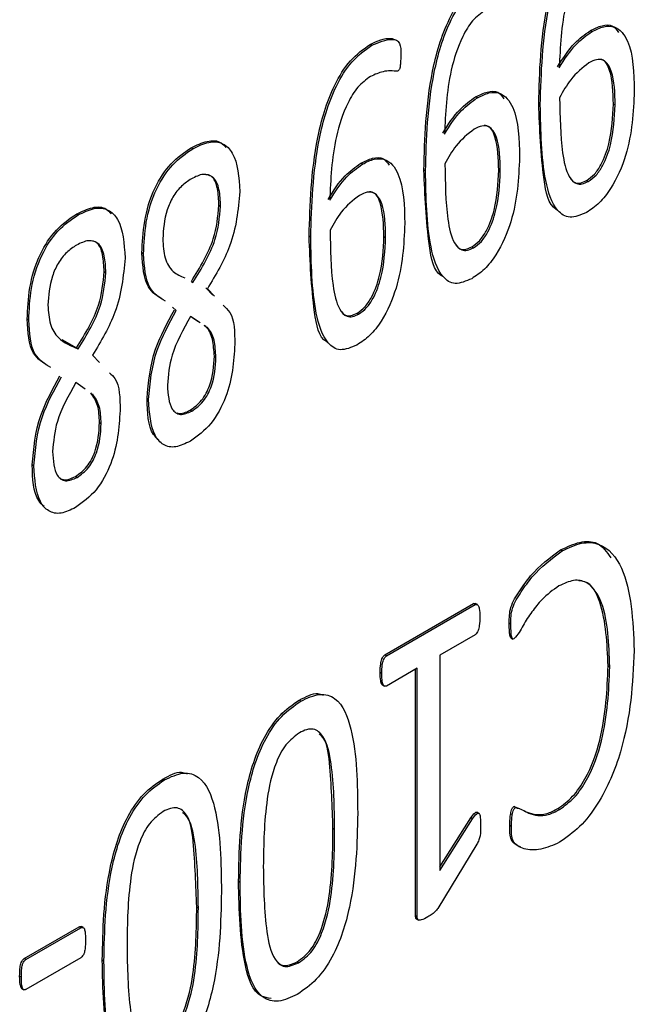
# Model space of a CAD drawing. Header units: inches. Extents: x 0 to 6721, y -3375 to 1330.
# Tile 9 of 196: x 437 to 445, y 910 to 923. Entities that reach past the tile are written whole.
import ezdxf

# ---------------------------------------------------------------- set-up
doc = ezdxf.new("R2010")
doc.units = ezdxf.units.IN
doc.header["$MEASUREMENT"] = 0

msp = doc.modelspace()

# ---------------------------------------------------------------- linework, layer by layer
at = {"color": 7, "linetype": 'Continuous', "lineweight": 25}
for p, q in [((444.326, 922.387), (444.305, 922.399)), ((441.488, 922.21), (441.467, 922.222)), ((442.848, 921.533), (442.826, 921.546)), ((443.659, 921.445), (443.638, 921.457)), ((444.601, 921.454), (444.623, 921.442)), ((439.183, 920.879), (439.161, 920.891)), ((441.369, 920.68), (441.348, 920.692)), ((442.181, 920.592), (442.159, 920.604)), ((443.123, 920.601), (443.144, 920.588)), ((444.255, 920.469), (444.276, 920.456)), ((439.519, 920.15), (439.541, 920.138)), ((437.704, 920.026), (437.683, 920.038)), ((440.702, 919.738), (440.681, 919.751)), ((441.645, 919.747), (441.666, 919.735)), ((442.776, 919.615), (442.798, 919.603)), ((438.549, 919.525), (438.528, 919.537)), ((438.041, 919.297), (438.062, 919.284)), ((439.164, 919.168), (439.185, 919.156)), ((439.349, 919.089), (439.439, 918.994)), ((439.37, 919.076), (439.46, 918.981)), ((438.97, 918.795), (438.919, 918.839)), ((439.277, 918.638), (439.153, 918.721)), ((439.255, 918.65), (439.184, 918.698)), ((441.298, 918.762), (441.319, 918.75)), ((437.07, 918.672), (437.049, 918.684)), ((437.494, 918.424), (437.686, 918.315)), ((437.686, 918.315), (437.707, 918.302)), ((437.892, 918.223), (437.982, 918.128)), ((439.46, 918.207), (439.481, 918.195)), ((437.798, 917.785), (437.675, 917.868)), ((438.614, 917.649), (438.593, 917.662)), ((439.148, 917.513), (439.17, 917.501)), ((437.981, 917.354), (438.002, 917.342)), ((437.135, 916.796), (437.114, 916.808)), ((437.67, 916.66), (437.691, 916.648)), ((443.94, 915.702), (443.918, 915.714)), ((441.656, 914.363), (442.8, 915.023)), ((442.821, 915.011), (442.8, 915.023)), ((442.848, 915.011), (442.822, 915.026)), ((441.677, 914.351), (442.821, 915.011)), ((443.28, 914.761), (443.259, 914.773)), ((442.821, 914.622), (442.364, 914.359)), ((443.279, 914.583), (443.306, 914.568)), ((441.677, 914.351), (441.656, 914.363)), ((442.364, 914.359), (442.364, 911.59)), ((441.616, 914.124), (441.595, 914.136)), ((442.073, 914.191), (441.677, 913.963)), ((442.052, 911.004), (442.052, 914.179)), ((442.073, 910.992), (442.073, 914.191)), ((444.554, 914.211), (444.533, 914.223)), ((441.627, 913.976), (441.653, 913.961)), ((440.573, 913.767), (440.552, 913.779)), ((438.817, 912.754), (438.796, 912.766)), ((443.319, 912.411), (443.39, 912.387)), ((443.341, 912.399), (443.319, 912.411)), ((443.907, 912.374), (443.886, 912.386)), ((442.364, 911.636), (442.766, 912.266)), ((442.364, 911.59), (442.787, 912.254)), ((442.787, 912.254), (442.766, 912.266)), ((442.869, 912.323), (442.842, 912.339)), ((440.988, 912.132), (441.01, 912.12)), ((443.289, 912.155), (443.267, 912.167)), ((442.841, 911.927), (442.337, 911.099)), ((439.793, 911.435), (439.772, 911.447)), ((439.233, 911.119), (439.254, 911.107)), ((442.073, 910.992), (442.052, 911.004)), ((442.062, 910.966), (442.089, 910.95)), ((437.012, 910.456), (437.719, 910.864)), ((437.033, 910.443), (437.74, 910.852)), ((437.74, 910.852), (437.719, 910.864)), ((437.774, 910.853), (437.748, 910.868)), ((437.033, 910.443), (437.012, 910.456)), ((437.74, 910.466), (437.033, 910.058)), ((438.038, 910.421), (438.017, 910.434)), ((440.525, 910.412), (440.546, 910.4)), ((436.974, 910.216), (436.952, 910.228)), ((436.98, 910.068), (437.007, 910.053))]:
    msp.add_line(p, q, dxfattribs=at)
for points, knots in [([(443.638, 921.457), (443.649, 921.871), (443.667, 922.49), (443.891, 923.295), (444.158, 923.738), (444.335, 923.865), (444.424, 923.928)], [0, 0, 0, 0, 0.501116, 0.750702, 0.875512, 1, 1, 1, 1]), ([(443.659, 921.445), (443.671, 921.858), (443.688, 922.478), (443.912, 923.282), (444.179, 923.726), (444.357, 923.853), (444.445, 923.916)], [0, 0, 0, 0, 0.501116, 0.750702, 0.875512, 1, 1, 1, 1]), ([(444.429, 923.516), (444.372, 923.475), (444.259, 923.392), (444.091, 923.106), (443.932, 922.591), (443.915, 922.189), (443.904, 921.921)], [0, 0, 0, 0, 0.124576, 0.249388, 0.499032, 1, 1, 1, 1]), ([(442.159, 920.604), (442.171, 921.017), (442.188, 921.637), (442.412, 922.441), (442.68, 922.885), (442.857, 923.012), (442.945, 923.075)], [0, 0, 0, 0, 0.501115, 0.750699, 0.875509, 1, 1, 1, 1]), ([(442.181, 920.592), (442.192, 921.005), (442.21, 921.624), (442.434, 922.429), (442.701, 922.873), (442.878, 923), (442.967, 923.063)], [0, 0, 0, 0, 0.501115, 0.750699, 0.875509, 1, 1, 1, 1]), ([(442.951, 922.663), (442.894, 922.621), (442.78, 922.539), (442.613, 922.252), (442.454, 921.738), (442.437, 921.336), (442.425, 921.068)], [0, 0, 0, 0, 0.124576, 0.249388, 0.499032, 1, 1, 1, 1]), ([(443.882, 921.933), (443.951, 922.042), (444.074, 922.236), (444.234, 922.349), (444.305, 922.399)], [0, 0, 0, 0, 0.560639, 1, 1, 1, 1]), ([(443.904, 921.921), (443.972, 922.03), (444.095, 922.224), (444.255, 922.337), (444.326, 922.387)], [0, 0, 0, 0, 0.560639, 1, 1, 1, 1]), ([(444.305, 922.399), (444.355, 922.424), (444.456, 922.473), (444.597, 922.478), (444.645, 922.407), (444.668, 922.373)], [0, 0, 0, 0, 0.3437988, 0.6867593, 1, 1, 1, 1]), ([(444.326, 922.387), (444.377, 922.412), (444.478, 922.463), (444.661, 922.455), (444.856, 922.203), (444.864, 921.854), (444.87, 921.62)], [0, 0, 0, 0, 0.125442, 0.250579, 0.499358, 1, 1, 1, 1]), ([(441.467, 922.222), (441.56, 922.264), (441.669, 922.313), (441.756, 922.294), (441.77, 922.291)], [0, 0, 0, 0, 0.8472695, 1, 1, 1, 1]), ([(441.488, 922.21), (441.579, 922.247), (441.692, 922.294), (441.81, 922.282), (441.864, 922.223), (441.862, 922.142), (441.861, 922.087)], [0, 0, 0, 0, 0.499258, 0.62483, 0.749124, 1, 1, 1, 1]), ([(440.681, 919.751), (440.693, 920.164), (440.71, 920.783), (440.934, 921.588), (441.201, 922.032), (441.379, 922.159), (441.467, 922.222)], [0, 0, 0, 0, 0.501116, 0.750702, 0.875512, 1, 1, 1, 1]), ([(440.702, 919.738), (440.714, 920.152), (440.731, 920.771), (440.955, 921.576), (441.223, 922.02), (441.4, 922.146), (441.488, 922.21)], [0, 0, 0, 0, 0.501116, 0.750702, 0.875512, 1, 1, 1, 1]), ([(441.861, 922.087), (441.861, 922.052), (441.86, 922), (441.855, 921.94), (441.849, 921.911), (441.842, 921.897), (441.832, 921.883), (441.825, 921.878), (441.821, 921.876)], [0, 0, 0, 0, 0.500108, 0.75006, 0.812724, 0.875039, 0.937661, 1, 1, 1, 1]), ([(444.285, 921.984), (444.203, 921.919), (444.055, 921.802), (443.953, 921.617), (443.908, 921.535)], [0, 0, 0, 0, 0.5580012, 1, 1, 1, 1]), ([(444.623, 921.442), (444.62, 921.596), (444.615, 921.828), (444.505, 922.017), (444.387, 922.034), (444.319, 922.001), (444.285, 921.984)], [0, 0, 0, 0, 0.501078, 0.749887, 0.874708, 1, 1, 1, 1]), ([(444.601, 921.454), (444.597, 921.605), (444.59, 921.83), (444.497, 922.025), (444.427, 922.029), (444.414, 922.03)], [0, 0, 0, 0, 0.625594, 0.93623, 1, 1, 1, 1]), ([(441.821, 921.876), (441.76, 921.88), (441.651, 921.889), (441.527, 921.834), (441.472, 921.809)], [0, 0, 0, 0, 0.560322, 1, 1, 1, 1]), ([(441.472, 921.809), (441.416, 921.768), (441.302, 921.685), (441.134, 921.399), (440.976, 920.885), (440.958, 920.483), (440.947, 920.215)], [0, 0, 0, 0, 0.124576, 0.249384, 0.499031, 1, 1, 1, 1]), ([(442.826, 921.546), (442.877, 921.57), (442.977, 921.62), (443.118, 921.625), (443.166, 921.554), (443.19, 921.52)], [0, 0, 0, 0, 0.343787, 0.686754, 1, 1, 1, 1]), ([(442.848, 921.533), (442.898, 921.559), (443, 921.61), (443.183, 921.602), (443.378, 921.35), (443.386, 921), (443.392, 920.767)], [0, 0, 0, 0, 0.125437, 0.250574, 0.499355, 1, 1, 1, 1]), ([(444.87, 921.62), (444.858, 921.35), (444.839, 920.946), (444.618, 920.424), (444.423, 920.17), (444.31, 920.095), (444.253, 920.058)], [0, 0, 0, 0, 0.500077, 0.749518, 0.87469, 1, 1, 1, 1]), ([(442.404, 921.08), (442.473, 921.189), (442.595, 921.383), (442.756, 921.496), (442.826, 921.546)], [0, 0, 0, 0, 0.5606294, 1, 1, 1, 1]), ([(442.425, 921.068), (442.494, 921.177), (442.617, 921.371), (442.777, 921.484), (442.848, 921.533)], [0, 0, 0, 0, 0.5606294, 1, 1, 1, 1]), ([(443.908, 921.535), (443.912, 921.293), (443.918, 920.929), (443.996, 920.548), (444.102, 920.427), (444.196, 920.418), (444.249, 920.443), (444.276, 920.456)], [0, 0, 0, 0, 0.500839, 0.750701, 0.875016, 0.937515, 1, 1, 1, 1]), ([(443.868, 920.095), (443.867, 920.096), (443.76, 920.154), (443.671, 920.648), (443.651, 921.133), (443.638, 921.457)], [0, 0, 0, 0, 0.004354, 0.335336, 1, 1, 1, 1]), ([(444.253, 920.058), (444.179, 920.027), (444.03, 919.965), (443.823, 920.111), (443.674, 920.602), (443.665, 921.107), (443.659, 921.445)], [0, 0, 0, 0, 0.1241427, 0.2486776, 0.4984392, 1, 1, 1, 1]), ([(444.255, 920.469), (444.29, 920.493), (444.361, 920.543), (444.472, 920.715), (444.582, 921.037), (444.594, 921.287), (444.601, 921.454)], [0, 0, 0, 0, 0.124828, 0.249751, 0.499351, 1, 1, 1, 1]), ([(444.276, 920.456), (444.311, 920.481), (444.382, 920.531), (444.493, 920.702), (444.604, 921.025), (444.615, 921.275), (444.623, 921.442)], [0, 0, 0, 0, 0.124828, 0.249751, 0.499351, 1, 1, 1, 1]), ([(442.807, 921.131), (442.724, 921.066), (442.576, 920.949), (442.475, 920.764), (442.43, 920.682)], [0, 0, 0, 0, 0.5580012, 1, 1, 1, 1]), ([(443.144, 920.588), (443.141, 920.743), (443.137, 920.975), (443.026, 921.164), (442.909, 921.181), (442.841, 921.147), (442.807, 921.131)], [0, 0, 0, 0, 0.501077, 0.749879, 0.874708, 1, 1, 1, 1]), ([(443.123, 920.601), (443.119, 920.751), (443.112, 920.977), (443.019, 921.172), (442.948, 921.176), (442.936, 921.177)], [0, 0, 0, 0, 0.6255985, 0.9362302, 1, 1, 1, 1]), ([(439.161, 920.891), (439.231, 920.924), (439.369, 920.991), (439.531, 920.984), (439.589, 920.917), (439.608, 920.894)], [0, 0, 0, 0, 0.400424, 0.799893, 1, 1, 1, 1]), ([(439.183, 920.879), (439.252, 920.913), (439.392, 920.981), (439.577, 920.96), (439.758, 920.775), (439.776, 920.511), (439.788, 920.326)], [0, 0, 0, 0, 0.187193, 0.373938, 0.560917, 1, 1, 1, 1]), ([(438.528, 919.537), (438.533, 919.67), (438.544, 919.936), (438.662, 920.349), (438.894, 920.709), (439.072, 920.83), (439.161, 920.891)], [0, 0, 0, 0, 0.281172, 0.561028, 0.78018, 1, 1, 1, 1]), ([(438.549, 919.525), (438.554, 919.658), (438.565, 919.923), (438.684, 920.336), (438.915, 920.697), (439.093, 920.818), (439.183, 920.879)], [0, 0, 0, 0, 0.281172, 0.561028, 0.78018, 1, 1, 1, 1]), ([(441.348, 920.692), (441.398, 920.717), (441.499, 920.767), (441.64, 920.771), (441.688, 920.7), (441.711, 920.666)], [0, 0, 0, 0, 0.3437988, 0.6867593, 1, 1, 1, 1]), ([(441.369, 920.68), (441.42, 920.706), (441.522, 920.757), (441.704, 920.748), (441.899, 920.497), (441.908, 920.147), (441.913, 919.914)], [0, 0, 0, 0, 0.125442, 0.250579, 0.499358, 1, 1, 1, 1]), ([(443.392, 920.767), (443.379, 920.497), (443.361, 920.093), (443.14, 919.571), (442.944, 919.317), (442.831, 919.242), (442.775, 919.205)], [0, 0, 0, 0, 0.500079, 0.749522, 0.874689, 1, 1, 1, 1]), ([(440.926, 920.227), (440.994, 920.336), (441.117, 920.53), (441.277, 920.643), (441.348, 920.692)], [0, 0, 0, 0, 0.5606294, 1, 1, 1, 1]), ([(440.947, 920.215), (441.016, 920.324), (441.138, 920.518), (441.299, 920.631), (441.369, 920.68)], [0, 0, 0, 0, 0.5606294, 1, 1, 1, 1]), ([(442.39, 919.242), (442.388, 919.243), (442.282, 919.301), (442.193, 919.794), (442.173, 920.28), (442.159, 920.604)], [0, 0, 0, 0, 0.004349, 0.335334, 1, 1, 1, 1]), ([(442.775, 919.205), (442.7, 919.174), (442.552, 919.111), (442.345, 919.258), (442.195, 919.749), (442.186, 920.254), (442.181, 920.592)], [0, 0, 0, 0, 0.124147, 0.248678, 0.498441, 1, 1, 1, 1]), ([(442.43, 920.682), (442.434, 920.439), (442.44, 920.075), (442.517, 919.695), (442.624, 919.574), (442.718, 919.564), (442.771, 919.59), (442.798, 919.603)], [0, 0, 0, 0, 0.500838, 0.750701, 0.875016, 0.937509, 1, 1, 1, 1]), ([(442.776, 919.615), (442.812, 919.64), (442.882, 919.69), (442.993, 919.861), (443.104, 920.184), (443.115, 920.434), (443.123, 920.601)], [0, 0, 0, 0, 0.1248281, 0.2497445, 0.4993496, 1, 1, 1, 1]), ([(439.164, 920.491), (439.121, 920.463), (439.035, 920.406), (438.92, 920.26), (438.815, 920.016), (438.804, 919.841), (438.796, 919.719)], [0, 0, 0, 0, 0.187127, 0.373924, 0.561028, 1, 1, 1, 1]), ([(439.541, 920.138), (439.538, 920.212), (439.531, 920.36), (439.461, 920.522), (439.32, 920.568), (439.216, 920.517), (439.164, 920.491)], [0, 0, 0, 0, 0.280936, 0.560589, 0.779914, 1, 1, 1, 1]), ([(439.519, 920.15), (439.516, 920.223), (439.509, 920.368), (439.453, 920.526), (439.373, 920.54), (439.349, 920.544)], [0, 0, 0, 0, 0.411221, 0.820565, 1, 1, 1, 1]), ([(442.798, 919.603), (442.833, 919.628), (442.904, 919.677), (443.014, 919.849), (443.125, 920.171), (443.137, 920.421), (443.144, 920.588)], [0, 0, 0, 0, 0.1248281, 0.2497445, 0.4993496, 1, 1, 1, 1]), ([(444.043, 920.502), (444.062, 920.478), (444.095, 920.435), (444.175, 920.43), (444.228, 920.456), (444.255, 920.469)], [0, 0, 0, 0, 0.398019, 0.699044, 1, 1, 1, 1]), ([(439.788, 920.326), (439.766, 920.092), (439.727, 919.674), (439.479, 919.259), (439.37, 919.076)], [0, 0, 0, 0, 0.558482, 1, 1, 1, 1]), ([(441.329, 920.278), (441.246, 920.212), (441.098, 920.096), (440.996, 919.911), (440.951, 919.829)], [0, 0, 0, 0, 0.5580012, 1, 1, 1, 1]), ([(441.666, 919.735), (441.663, 919.89), (441.659, 920.121), (441.548, 920.31), (441.43, 920.328), (441.363, 920.294), (441.329, 920.278)], [0, 0, 0, 0, 0.501082, 0.749887, 0.874717, 1, 1, 1, 1]), ([(441.645, 919.747), (441.64, 919.898), (441.634, 920.124), (441.541, 920.319), (441.47, 920.323), (441.458, 920.323)], [0, 0, 0, 0, 0.6255985, 0.9362302, 1, 1, 1, 1]), ([(437.683, 920.038), (437.752, 920.071), (437.891, 920.138), (438.053, 920.131), (438.11, 920.064), (438.13, 920.041)], [0, 0, 0, 0, 0.400439, 0.799893, 1, 1, 1, 1]), ([(437.704, 920.026), (437.774, 920.06), (437.914, 920.128), (438.099, 920.107), (438.28, 919.922), (438.297, 919.658), (438.31, 919.472)], [0, 0, 0, 0, 0.187199, 0.373937, 0.56092, 1, 1, 1, 1]), ([(439.164, 919.168), (439.276, 919.352), (439.476, 919.68), (439.506, 920.006), (439.519, 920.15)], [0, 0, 0, 0, 0.560347, 1, 1, 1, 1]), ([(439.185, 919.156), (439.297, 919.34), (439.497, 919.668), (439.527, 919.994), (439.541, 920.138)], [0, 0, 0, 0, 0.560347, 1, 1, 1, 1]), ([(437.049, 918.684), (437.055, 918.817), (437.066, 919.082), (437.184, 919.495), (437.416, 919.856), (437.594, 919.977), (437.683, 920.038)], [0, 0, 0, 0, 0.281172, 0.561028, 0.78018, 1, 1, 1, 1]), ([(437.07, 918.672), (437.076, 918.805), (437.087, 919.07), (437.205, 919.483), (437.437, 919.844), (437.615, 919.965), (437.704, 920.026)], [0, 0, 0, 0, 0.281172, 0.561028, 0.78018, 1, 1, 1, 1]), ([(441.913, 919.914), (441.901, 919.644), (441.882, 919.239), (441.662, 918.718), (441.466, 918.464), (441.353, 918.389), (441.296, 918.351)], [0, 0, 0, 0, 0.500079, 0.749517, 0.87469, 1, 1, 1, 1]), ([(438.796, 919.719), (438.801, 919.633), (438.812, 919.463), (438.916, 919.287), (439.026, 919.24), (439.078, 919.217)], [0, 0, 0, 0, 0.343746, 0.687072, 1, 1, 1, 1]), ([(440.911, 918.389), (440.91, 918.39), (440.804, 918.448), (440.714, 918.941), (440.694, 919.427), (440.681, 919.751)], [0, 0, 0, 0, 0.004354, 0.335336, 1, 1, 1, 1]), ([(441.296, 918.351), (441.222, 918.32), (441.073, 918.258), (440.866, 918.405), (440.717, 918.896), (440.708, 919.401), (440.702, 919.738)], [0, 0, 0, 0, 0.124147, 0.248678, 0.49844, 1, 1, 1, 1]), ([(440.951, 919.829), (440.955, 919.586), (440.961, 919.222), (441.039, 918.842), (441.145, 918.721), (441.239, 918.711), (441.293, 918.737), (441.319, 918.75)], [0, 0, 0, 0, 0.500839, 0.750701, 0.875015, 0.937509, 1, 1, 1, 1]), ([(441.298, 918.762), (441.333, 918.787), (441.404, 918.836), (441.515, 919.008), (441.626, 919.33), (441.637, 919.58), (441.645, 919.747)], [0, 0, 0, 0, 0.124828, 0.249751, 0.499351, 1, 1, 1, 1]), ([(441.319, 918.75), (441.355, 918.775), (441.425, 918.824), (441.536, 918.996), (441.647, 919.318), (441.658, 919.568), (441.666, 919.735)], [0, 0, 0, 0, 0.124828, 0.249751, 0.499351, 1, 1, 1, 1]), ([(437.685, 919.638), (437.642, 919.61), (437.556, 919.553), (437.442, 919.407), (437.336, 919.163), (437.325, 918.988), (437.317, 918.865)], [0, 0, 0, 0, 0.187116, 0.373924, 0.561028, 1, 1, 1, 1]), ([(438.062, 919.284), (438.059, 919.359), (438.053, 919.507), (437.982, 919.668), (437.842, 919.714), (437.738, 919.663), (437.685, 919.638)], [0, 0, 0, 0, 0.280937, 0.56059, 0.779914, 1, 1, 1, 1]), ([(438.041, 919.297), (438.037, 919.37), (438.03, 919.515), (437.975, 919.672), (437.895, 919.687), (437.871, 919.691)], [0, 0, 0, 0, 0.4112277, 0.8205762, 1, 1, 1, 1]), ([(442.565, 919.649), (442.584, 919.624), (442.616, 919.582), (442.697, 919.577), (442.75, 919.603), (442.776, 919.615)], [0, 0, 0, 0, 0.398018, 0.699016, 1, 1, 1, 1]), ([(438.31, 919.472), (438.288, 919.239), (438.248, 918.821), (438.001, 918.406), (437.892, 918.223)], [0, 0, 0, 0, 0.558479, 1, 1, 1, 1]), ([(438.809, 918.929), (438.733, 918.976), (438.555, 919.085), (438.538, 919.373), (438.528, 919.537)], [0, 0, 0, 0, 0.427439, 1, 1, 1, 1]), ([(438.83, 918.917), (438.754, 918.963), (438.577, 919.073), (438.559, 919.36), (438.549, 919.525)], [0, 0, 0, 0, 0.427439, 1, 1, 1, 1]), ([(437.686, 918.315), (437.798, 918.499), (437.997, 918.827), (438.028, 919.153), (438.041, 919.297)], [0, 0, 0, 0, 0.560347, 1, 1, 1, 1]), ([(437.707, 918.302), (437.819, 918.486), (438.019, 918.815), (438.049, 919.141), (438.062, 919.284)], [0, 0, 0, 0, 0.560347, 1, 1, 1, 1]), ([(437.317, 918.865), (437.322, 918.78), (437.332, 918.609), (437.465, 918.4), (437.615, 918.34), (437.707, 918.302)], [0, 0, 0, 0, 0.279922, 0.559508, 1, 1, 1, 1]), ([(439.572, 918.864), (439.604, 918.836), (439.719, 918.737), (439.722, 918.519), (439.724, 918.361)], [0, 0, 0, 0, 0.276194, 1, 1, 1, 1]), ([(438.593, 917.662), (438.611, 917.874), (438.644, 918.252), (438.855, 918.638), (438.948, 918.807)], [0, 0, 0, 0, 0.559227, 1, 1, 1, 1]), ([(438.614, 917.649), (438.632, 917.861), (438.665, 918.24), (438.877, 918.625), (438.97, 918.795)], [0, 0, 0, 0, 0.559227, 1, 1, 1, 1]), ([(439.153, 918.721), (439.059, 918.553), (438.892, 918.253), (438.867, 917.962), (438.856, 917.834)], [0, 0, 0, 0, 0.559751, 1, 1, 1, 1]), ([(441.087, 918.795), (441.105, 918.771), (441.138, 918.729), (441.218, 918.724), (441.272, 918.749), (441.298, 918.762)], [0, 0, 0, 0, 0.398018, 0.699016, 1, 1, 1, 1]), ([(437.331, 918.076), (437.255, 918.122), (437.077, 918.232), (437.059, 918.52), (437.049, 918.684)], [0, 0, 0, 0, 0.427434, 1, 1, 1, 1]), ([(437.352, 918.063), (437.276, 918.11), (437.098, 918.22), (437.081, 918.507), (437.07, 918.672)], [0, 0, 0, 0, 0.427434, 1, 1, 1, 1]), ([(439.46, 918.207), (439.455, 918.282), (439.445, 918.432), (439.389, 918.564), (439.335, 918.597), (439.328, 918.602)], [0, 0, 0, 0, 0.465401, 0.930225, 1, 1, 1, 1]), ([(439.481, 918.195), (439.476, 918.27), (439.467, 918.421), (439.405, 918.558), (439.343, 918.595), (439.329, 918.603)], [0, 0, 0, 0, 0.4355828, 0.8706245, 1, 1, 1, 1]), ([(439.724, 918.361), (439.709, 918.138), (439.687, 917.804), (439.429, 917.317), (439.244, 917.181), (439.152, 917.114)], [0, 0, 0, 0, 0.500192, 0.750279, 1, 1, 1, 1]), ([(439.148, 917.513), (439.2, 917.55), (439.278, 917.605), (439.357, 917.73), (439.443, 917.926), (439.452, 918.082), (439.46, 918.207)], [0, 0, 0, 0, 0.249363, 0.37504, 0.501013, 1, 1, 1, 1]), ([(439.17, 917.501), (439.221, 917.538), (439.299, 917.593), (439.378, 917.717), (439.465, 917.914), (439.474, 918.07), (439.481, 918.195)], [0, 0, 0, 0, 0.249363, 0.37504, 0.501013, 1, 1, 1, 1]), ([(437.114, 916.808), (437.133, 917.02), (437.166, 917.399), (437.377, 917.784), (437.47, 917.954)], [0, 0, 0, 0, 0.55923, 1, 1, 1, 1]), ([(437.135, 916.796), (437.154, 917.008), (437.187, 917.387), (437.398, 917.772), (437.491, 917.942)], [0, 0, 0, 0, 0.55923, 1, 1, 1, 1]), ([(438.11, 917.994), (438.135, 917.971), (438.243, 917.875), (438.244, 917.667), (438.246, 917.508)], [0, 0, 0, 0, 0.236792, 1, 1, 1, 1]), ([(437.675, 917.868), (437.581, 917.7), (437.413, 917.4), (437.388, 917.109), (437.377, 916.981)], [0, 0, 0, 0, 0.559752, 1, 1, 1, 1]), ([(438.856, 917.834), (438.863, 917.717), (438.872, 917.572), (438.96, 917.477), (439.04, 917.445), (439.118, 917.479), (439.17, 917.501)], [0, 0, 0, 0, 0.499146, 0.625034, 0.750767, 1, 1, 1, 1]), ([(437.981, 917.354), (437.978, 917.431), (437.971, 917.586), (437.904, 917.685), (437.87, 917.735)], [0, 0, 0, 0, 0.500305, 1, 1, 1, 1]), ([(438.002, 917.342), (437.999, 917.419), (437.993, 917.574), (437.925, 917.673), (437.891, 917.722)], [0, 0, 0, 0, 0.500305, 1, 1, 1, 1]), ([(438.746, 917.126), (438.721, 917.149), (438.606, 917.26), (438.598, 917.485), (438.593, 917.662)], [0, 0, 0, 0, 0.215075, 1, 1, 1, 1]), ([(439.152, 917.114), (439.087, 917.083), (438.959, 917.021), (438.796, 917.056), (438.64, 917.237), (438.624, 917.479), (438.614, 917.649)], [0, 0, 0, 0, 0.1868803, 0.3734958, 0.560542, 1, 1, 1, 1]), ([(438.246, 917.508), (438.231, 917.285), (438.209, 916.951), (437.95, 916.463), (437.765, 916.328), (437.673, 916.26)], [0, 0, 0, 0, 0.500193, 0.750279, 1, 1, 1, 1]), ([(438.981, 917.479), (438.988, 917.476), (439.033, 917.457), (439.095, 917.487), (439.148, 917.513)], [0, 0, 0, 0, 0.145945, 1, 1, 1, 1]), ([(437.67, 916.66), (437.722, 916.697), (437.8, 916.752), (437.879, 916.876), (437.965, 917.073), (437.974, 917.229), (437.981, 917.354)], [0, 0, 0, 0, 0.249362, 0.375049, 0.501014, 1, 1, 1, 1]), ([(437.691, 916.648), (437.743, 916.684), (437.821, 916.74), (437.9, 916.864), (437.986, 917.061), (437.995, 917.217), (438.002, 917.342)], [0, 0, 0, 0, 0.249362, 0.375049, 0.501014, 1, 1, 1, 1]), ([(437.377, 916.981), (437.385, 916.864), (437.394, 916.718), (437.482, 916.623), (437.562, 916.592), (437.64, 916.625), (437.691, 916.648)], [0, 0, 0, 0, 0.499146, 0.625042, 0.750766, 1, 1, 1, 1]), ([(437.267, 916.272), (437.242, 916.296), (437.127, 916.407), (437.12, 916.632), (437.114, 916.808)], [0, 0, 0, 0, 0.215076, 1, 1, 1, 1]), ([(437.673, 916.26), (437.609, 916.229), (437.481, 916.167), (437.317, 916.203), (437.161, 916.384), (437.146, 916.626), (437.135, 916.796)], [0, 0, 0, 0, 0.186881, 0.373496, 0.560543, 1, 1, 1, 1]), ([(437.503, 916.625), (437.509, 916.623), (437.555, 916.604), (437.617, 916.634), (437.67, 916.66)], [0, 0, 0, 0, 0.145945, 1, 1, 1, 1]), ([(443.918, 915.714), (444.003, 915.754), (444.172, 915.833), (444.423, 915.825), (444.515, 915.688), (444.566, 915.614)], [0, 0, 0, 0, 0.313095, 0.625994, 1, 1, 1, 1]), ([(443.94, 915.702), (444.025, 915.742), (444.195, 915.823), (444.496, 915.797), (444.827, 915.386), (444.852, 914.807), (444.869, 914.42)], [0, 0, 0, 0, 0.125343, 0.250608, 0.499849, 1, 1, 1, 1]), ([(443.259, 914.773), (443.259, 914.841), (443.259, 914.977), (443.393, 915.194), (443.593, 915.471), (443.784, 915.614), (443.918, 915.714)], [0, 0, 0, 0, 0.186632, 0.373448, 0.561249, 1, 1, 1, 1]), ([(443.28, 914.761), (443.28, 914.829), (443.28, 914.965), (443.414, 915.181), (443.614, 915.459), (443.806, 915.602), (443.94, 915.702)], [0, 0, 0, 0, 0.186632, 0.373448, 0.561249, 1, 1, 1, 1]), ([(444.554, 914.211), (444.544, 914.504), (444.528, 914.943), (444.312, 915.294), (444.093, 915.342), (443.964, 915.281), (443.899, 915.251)], [0, 0, 0, 0, 0.5006306, 0.7498676, 0.8748904, 1, 1, 1, 1]), ([(444.533, 914.223), (444.52, 914.509), (444.5, 914.938), (444.316, 915.3), (444.181, 915.315), (444.157, 915.318)], [0, 0, 0, 0, 0.6214524, 0.93084, 1, 1, 1, 1]), ([(443.899, 915.251), (443.823, 915.198), (443.698, 915.11), (443.549, 914.917), (443.452, 914.774), (443.388, 914.65), (443.345, 914.598), (443.324, 914.573)], [0, 0, 0, 0, 0.3391511, 0.5600256, 0.7809389, 0.8914997, 1, 1, 1, 1]), ([(442.8, 915.023), (442.808, 915.026), (442.818, 915.03), (442.823, 915.025), (442.824, 915.024)], [0, 0, 0, 0, 0.849613, 1, 1, 1, 1]), ([(442.821, 915.011), (442.829, 915.013), (442.844, 915.018), (442.863, 914.996), (442.88, 914.946), (442.881, 914.891), (442.881, 914.854)], [0, 0, 0, 0, 0.123565, 0.248712, 0.498798, 1, 1, 1, 1]), ([(442.881, 914.854), (442.88, 914.816), (442.878, 914.759), (442.863, 914.687), (442.845, 914.644), (442.829, 914.63), (442.821, 914.622)], [0, 0, 0, 0, 0.5010028, 0.7514893, 0.8768995, 1, 1, 1, 1]), ([(443.282, 914.582), (443.282, 914.583), (443.274, 914.585), (443.267, 914.612), (443.26, 914.675), (443.259, 914.734), (443.259, 914.773)], [0, 0, 0, 0, 0.01577, 0.155422, 0.436869, 1, 1, 1, 1]), ([(443.324, 914.573), (443.32, 914.57), (443.311, 914.566), (443.297, 914.572), (443.287, 914.598), (443.281, 914.664), (443.281, 914.722), (443.28, 914.761)], [0, 0, 0, 0, 0.0623714, 0.125124, 0.2492591, 0.4994357, 1, 1, 1, 1]), ([(444.869, 914.42), (444.848, 913.996), (444.817, 913.359), (444.478, 912.537), (444.172, 912.135), (443.995, 912.013), (443.906, 911.951)], [0, 0, 0, 0, 0.500012, 0.749522, 0.874763, 1, 1, 1, 1]), ([(441.595, 914.136), (441.595, 914.174), (441.596, 914.23), (441.614, 914.3), (441.632, 914.343), (441.648, 914.357), (441.656, 914.363)], [0, 0, 0, 0, 0.5012046, 0.7512667, 0.8763963, 1, 1, 1, 1]), ([(441.616, 914.124), (441.617, 914.161), (441.617, 914.217), (441.635, 914.288), (441.653, 914.331), (441.669, 914.344), (441.677, 914.351)], [0, 0, 0, 0, 0.5012046, 0.7512667, 0.8763963, 1, 1, 1, 1]), ([(441.63, 913.975), (441.626, 913.978), (441.611, 913.988), (441.598, 914.045), (441.596, 914.1), (441.595, 914.136)], [0, 0, 0, 0, 0.111981, 0.407891, 1, 1, 1, 1]), ([(443.886, 912.386), (443.951, 912.433), (444.082, 912.528), (444.294, 912.843), (444.501, 913.447), (444.52, 913.912), (444.533, 914.223)], [0, 0, 0, 0, 0.124766, 0.249817, 0.499439, 1, 1, 1, 1]), ([(443.907, 912.374), (443.973, 912.421), (444.104, 912.515), (444.315, 912.831), (444.523, 913.435), (444.541, 913.9), (444.554, 914.211)], [0, 0, 0, 0, 0.124766, 0.249817, 0.499439, 1, 1, 1, 1]), ([(441.677, 913.963), (441.669, 913.96), (441.654, 913.956), (441.634, 913.977), (441.618, 914.031), (441.617, 914.087), (441.616, 914.124)], [0, 0, 0, 0, 0.1233884, 0.2486351, 0.4990086, 1, 1, 1, 1]), ([(439.772, 911.447), (439.78, 911.838), (439.791, 912.425), (440.025, 913.202), (440.299, 913.607), (440.467, 913.722), (440.552, 913.779)], [0, 0, 0, 0, 0.5010714, 0.7503118, 0.8750752, 1, 1, 1, 1]), ([(439.793, 911.435), (439.801, 911.826), (439.812, 912.413), (440.046, 913.189), (440.32, 913.594), (440.489, 913.709), (440.573, 913.767)], [0, 0, 0, 0, 0.5010714, 0.7503118, 0.8750752, 1, 1, 1, 1]), ([(440.552, 913.779), (440.637, 913.825), (440.754, 913.888), (440.841, 913.855), (440.864, 913.847)], [0, 0, 0, 0, 0.73635, 1, 1, 1, 1]), ([(440.573, 913.767), (440.656, 913.806), (440.822, 913.885), (441.091, 913.795), (441.297, 913.268), (441.303, 912.703), (441.307, 912.325)], [0, 0, 0, 0, 0.124894, 0.249499, 0.498599, 1, 1, 1, 1]), ([(441.01, 912.12), (441.006, 912.407), (441, 912.837), (440.905, 913.285), (440.767, 913.415), (440.65, 913.407), (440.588, 913.376), (440.556, 913.361)], [0, 0, 0, 0, 0.501052, 0.750734, 0.874899, 0.937454, 1, 1, 1, 1]), ([(440.556, 913.361), (440.495, 913.314), (440.371, 913.222), (440.21, 912.896), (440.101, 912.352), (440.095, 911.925), (440.091, 911.64)], [0, 0, 0, 0, 0.1239177, 0.2484297, 0.4984148, 1, 1, 1, 1]), ([(440.988, 912.132), (440.979, 912.41), (440.964, 912.827), (440.911, 913.274), (440.818, 913.34), (440.809, 913.346)], [0, 0, 0, 0, 0.6437, 0.964466, 1, 1, 1, 1]), ([(438.017, 910.434), (438.024, 910.825), (438.036, 911.412), (438.269, 912.188), (438.543, 912.593), (438.712, 912.708), (438.796, 912.766)], [0, 0, 0, 0, 0.5010695, 0.7503089, 0.8750718, 1, 1, 1, 1]), ([(438.038, 910.421), (438.045, 910.813), (438.057, 911.399), (438.29, 912.176), (438.565, 912.581), (438.733, 912.696), (438.817, 912.754)], [0, 0, 0, 0, 0.5010695, 0.7503089, 0.8750718, 1, 1, 1, 1]), ([(438.796, 912.766), (438.882, 912.812), (438.998, 912.875), (439.085, 912.842), (439.108, 912.833)], [0, 0, 0, 0, 0.73635, 1, 1, 1, 1]), ([(438.817, 912.754), (438.9, 912.793), (439.066, 912.871), (439.336, 912.781), (439.541, 912.255), (439.547, 911.689), (439.551, 911.312)], [0, 0, 0, 0, 0.124894, 0.249499, 0.498599, 1, 1, 1, 1]), ([(439.254, 911.107), (439.25, 911.394), (439.244, 911.824), (439.15, 912.272), (439.012, 912.402), (438.895, 912.394), (438.832, 912.363), (438.801, 912.347)], [0, 0, 0, 0, 0.501053, 0.750735, 0.874904, 0.937454, 1, 1, 1, 1]), ([(443.267, 912.167), (443.268, 912.207), (443.268, 912.266), (443.281, 912.341), (443.293, 912.38), (443.306, 912.402), (443.315, 912.408), (443.319, 912.411)], [0, 0, 0, 0, 0.500273, 0.750124, 0.874904, 0.93746, 1, 1, 1, 1]), ([(443.289, 912.155), (443.289, 912.194), (443.289, 912.254), (443.302, 912.329), (443.314, 912.368), (443.328, 912.389), (443.336, 912.396), (443.341, 912.399)], [0, 0, 0, 0, 0.500273, 0.750124, 0.874904, 0.93746, 1, 1, 1, 1]), ([(443.341, 912.399), (443.37, 912.39), (443.43, 912.373), (443.515, 912.318), (443.626, 912.293), (443.76, 912.297), (443.858, 912.348), (443.907, 912.374)], [0, 0, 0, 0, 0.167712, 0.33835, 0.55908, 0.779514, 1, 1, 1, 1]), ([(443.444, 912.362), (443.458, 912.354), (443.508, 912.327), (443.605, 912.306), (443.739, 912.309), (443.837, 912.361), (443.886, 912.386)], [0, 0, 0, 0, 0.1226761, 0.4153554, 0.7076429, 1, 1, 1, 1]), ([(438.801, 912.347), (438.739, 912.301), (438.615, 912.208), (438.454, 911.883), (438.345, 911.339), (438.339, 910.912), (438.335, 910.627)], [0, 0, 0, 0, 0.123917, 0.248433, 0.498417, 1, 1, 1, 1]), ([(439.233, 911.119), (439.223, 911.397), (439.209, 911.814), (439.155, 912.261), (439.062, 912.326), (439.053, 912.333)], [0, 0, 0, 0, 0.643697, 0.964461, 1, 1, 1, 1]), ([(441.307, 912.325), (441.299, 911.933), (441.287, 911.347), (441.054, 910.572), (440.782, 910.167), (440.613, 910.052), (440.529, 909.994)], [0, 0, 0, 0, 0.5011582, 0.7502964, 0.8750559, 1, 1, 1, 1]), ([(442.766, 912.266), (442.782, 912.29), (442.802, 912.32), (442.83, 912.338), (442.839, 912.34), (442.843, 912.338), (442.845, 912.337)], [0, 0, 0, 0, 0.673456, 0.802004, 0.928027, 1, 1, 1, 1]), ([(442.787, 912.254), (442.803, 912.278), (442.823, 912.307), (442.851, 912.326), (442.862, 912.328), (442.87, 912.323), (442.881, 912.306), (442.889, 912.254), (442.89, 912.202), (442.89, 912.167)], [0, 0, 0, 0, 0.2489452, 0.2964634, 0.3430482, 0.3906009, 0.437604, 0.6250394, 1, 1, 1, 1]), ([(440.525, 910.412), (440.587, 910.458), (440.711, 910.551), (440.869, 910.878), (440.981, 911.421), (440.986, 911.847), (440.988, 912.132)], [0, 0, 0, 0, 0.123968, 0.248541, 0.498421, 1, 1, 1, 1]), ([(440.546, 910.4), (440.608, 910.446), (440.732, 910.539), (440.89, 910.866), (441.003, 911.409), (441.007, 911.835), (441.01, 912.12)], [0, 0, 0, 0, 0.123968, 0.248541, 0.498421, 1, 1, 1, 1]), ([(442.89, 912.167), (442.89, 912.125), (442.89, 912.066), (442.871, 911.981), (442.851, 911.945), (442.841, 911.927)], [0, 0, 0, 0, 0.5603533, 0.7800467, 1, 1, 1, 1]), ([(443.405, 911.892), (443.385, 911.899), (443.338, 911.917), (443.265, 911.988), (443.266, 912.099), (443.267, 912.167)], [0, 0, 0, 0, 0.217136, 0.521527, 1, 1, 1, 1]), ([(443.906, 911.951), (443.824, 911.915), (443.662, 911.844), (443.482, 911.852), (443.367, 911.9), (443.286, 911.975), (443.287, 912.087), (443.289, 912.155)], [0, 0, 0, 0, 0.279833, 0.559766, 0.683381, 0.806488, 1, 1, 1, 1]), ([(440.091, 911.64), (440.095, 911.353), (440.103, 910.922), (440.195, 910.476), (440.354, 910.321), (440.482, 910.374), (440.546, 910.4)], [0, 0, 0, 0, 0.50155, 0.751467, 0.87597, 1, 1, 1, 1]), ([(440.19, 909.939), (440.147, 909.947), (439.967, 909.979), (439.79, 910.523), (439.779, 911.077), (439.772, 911.447)], [0, 0, 0, 0, 0.0926045, 0.393746, 1, 1, 1, 1]), ([(440.529, 909.994), (440.446, 909.955), (440.28, 909.876), (440.009, 909.964), (439.803, 910.491), (439.797, 911.056), (439.793, 911.435)], [0, 0, 0, 0, 0.1249004, 0.2495374, 0.4985968, 1, 1, 1, 1]), ([(439.551, 911.312), (439.543, 910.92), (439.532, 910.334), (439.299, 909.559), (439.026, 909.153), (438.858, 909.038), (438.773, 908.981)], [0, 0, 0, 0, 0.50116, 0.750299, 0.875056, 1, 1, 1, 1]), ([(438.769, 909.399), (438.831, 909.445), (438.955, 909.538), (439.113, 909.865), (439.226, 910.408), (439.23, 910.834), (439.233, 911.119)], [0, 0, 0, 0, 0.1239632, 0.2485407, 0.4984194, 1, 1, 1, 1]), ([(438.791, 909.387), (438.853, 909.433), (438.977, 909.525), (439.134, 909.853), (439.247, 910.395), (439.251, 910.822), (439.254, 911.107)], [0, 0, 0, 0, 0.1239632, 0.2485407, 0.4984194, 1, 1, 1, 1]), ([(442.337, 911.099), (442.327, 911.085), (442.306, 911.057), (442.261, 911.021), (442.228, 911.002), (442.209, 910.991)], [0, 0, 0, 0, 0.278653, 0.558925, 1, 1, 1, 1]), ([(442.065, 910.964), (442.065, 910.964), (442.058, 910.966), (442.054, 910.981), (442.052, 910.997), (442.052, 911.004)], [0, 0, 0, 0, 0.029039, 0.513856, 1, 1, 1, 1]), ([(442.209, 910.991), (442.18, 910.975), (442.143, 910.954), (442.103, 910.948), (442.084, 910.949), (442.075, 910.968), (442.074, 910.984), (442.073, 910.992)], [0, 0, 0, 0, 0.500148, 0.625013, 0.750229, 0.874944, 1, 1, 1, 1]), ([(437.719, 910.864), (437.728, 910.867), (437.74, 910.872), (437.747, 910.866), (437.749, 910.865)], [0, 0, 0, 0, 0.716538, 1, 1, 1, 1]), ([(437.74, 910.852), (437.749, 910.855), (437.765, 910.86), (437.787, 910.843), (437.799, 910.785), (437.8, 910.73), (437.801, 910.693)], [0, 0, 0, 0, 0.126254, 0.248792, 0.50035, 1, 1, 1, 1]), ([(437.801, 910.693), (437.8, 910.656), (437.799, 910.6), (437.787, 910.528), (437.765, 910.486), (437.748, 910.473), (437.74, 910.466)], [0, 0, 0, 0, 0.499654, 0.751028, 0.873727, 1, 1, 1, 1]), ([(438.335, 910.627), (438.34, 910.34), (438.347, 909.909), (438.439, 909.463), (438.599, 909.308), (438.727, 909.361), (438.791, 909.387)], [0, 0, 0, 0, 0.50155, 0.751466, 0.875965, 1, 1, 1, 1]), ([(436.952, 910.228), (436.953, 910.265), (436.954, 910.321), (436.966, 910.393), (436.988, 910.435), (437.004, 910.449), (437.012, 910.456)], [0, 0, 0, 0, 0.499694, 0.750586, 0.874242, 1, 1, 1, 1]), ([(436.974, 910.216), (436.974, 910.253), (436.975, 910.309), (436.987, 910.381), (437.009, 910.423), (437.025, 910.437), (437.033, 910.443)], [0, 0, 0, 0, 0.499694, 0.750586, 0.874242, 1, 1, 1, 1]), ([(438.434, 908.926), (438.392, 908.934), (438.211, 908.966), (438.034, 909.51), (438.024, 910.064), (438.017, 910.434)], [0, 0, 0, 0, 0.092605, 0.393745, 1, 1, 1, 1]), ([(438.773, 908.981), (438.69, 908.941), (438.524, 908.863), (438.254, 908.951), (438.047, 909.477), (438.042, 910.043), (438.038, 910.421)], [0, 0, 0, 0, 0.124904, 0.2495408, 0.4985978, 1, 1, 1, 1]), ([(440.252, 910.436), (440.28, 910.405), (440.345, 910.334), (440.46, 910.384), (440.525, 910.412)], [0, 0, 0, 0, 0.433749, 1, 1, 1, 1]), ([(436.983, 910.067), (436.982, 910.067), (436.978, 910.069), (436.968, 910.086), (436.954, 910.136), (436.953, 910.191), (436.952, 910.228)], [0, 0, 0, 0, 0.026229, 0.101114, 0.400794, 1, 1, 1, 1]), ([(437.033, 910.058), (437.029, 910.056), (437.021, 910.052), (437.01, 910.051), (437.001, 910.055), (436.988, 910.073), (436.976, 910.124), (436.974, 910.179), (436.974, 910.216)], [0, 0, 0, 0, 0.0626134, 0.1250968, 0.1878367, 0.2502938, 0.5002392, 1, 1, 1, 1])]:
    msp.add_open_spline(points, degree=3, knots=knots, dxfattribs=at)

doc.saveas('drawing.dxf')
